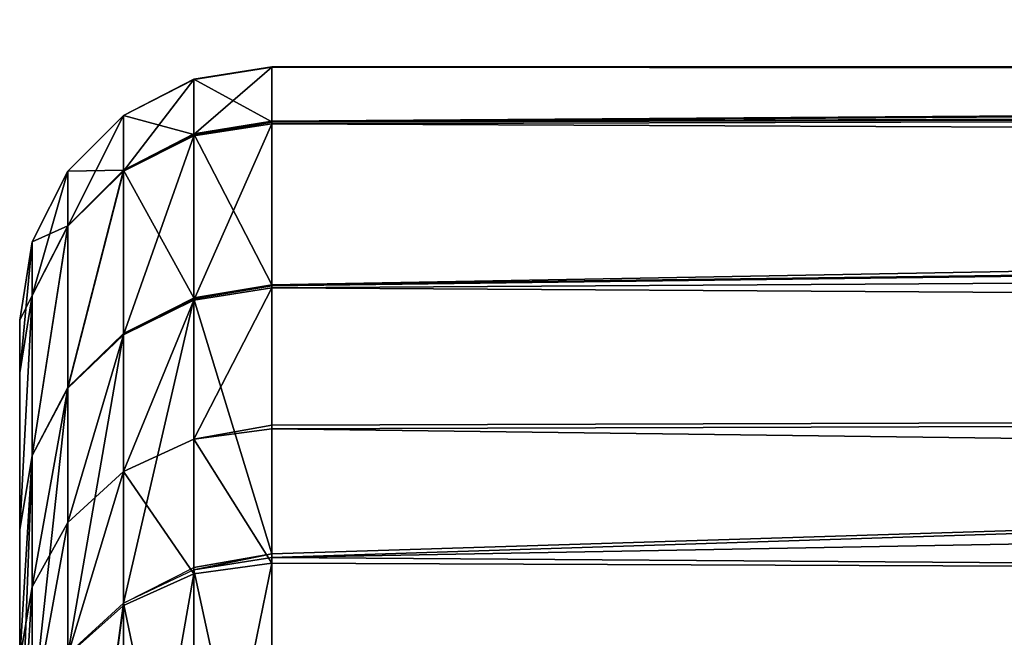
# Model space of a CAD drawing. Extents: x 0 to 21.4, y 0 to 18.7.
# Tile 64 of 256: x 1.85 to 2.24, y 14.682 to 14.927. Entities that reach past the tile are written whole.
import ezdxf

# ---------------------------------------------------------------- set-up
doc = ezdxf.new("R2010")
doc.units = 0
doc.header["$LTSCALE"] = 2.54
doc.layers.get('0').update_dxf_attribs({"color": 13, "linetype": 'CONTINUOUS'})

# ---------------------------------------------------------------- blocks, each defined once
blk = doc.blocks.new('GRUPUJ_36')
at = {"color": 0}
for p, q in [((0.47612, 0.1, 2.87455), (0.47612, 6.22095, 2.87455)), ((0.47612, 6.22095, 2.87455), (0.49792, 0.1, 3.15161)), ((0.47612, 0.1, 2.87455), (0.47612, 6.22095, 2.87455)), ((0.47612, 6.22095, 2.87455), (0.49792, 0.1, 3.15161)), ((0.48205, 6.21672, 2.60953), (0.47622, 0.1, 2.87029)), ((0.48205, 6.21672, 2.60953), (0.47622, 0.1, 2.87029)), ((0.48205, 6.21672, 2.60953), (0.49802, 0.1, 2.59324)), ((0.48205, 6.21672, 2.60953), (0.49802, 0.1, 2.59324)), ((0.52598, 6.21301, 2.35179), (0.49873, 0.1, 2.58909)), ((0.52598, 6.21301, 2.35179), (0.49873, 0.1, 2.58909)), ((0.52598, 6.21301, 2.35179), (0.56373, 0.1, 2.31833)), ((0.52598, 6.21301, 2.35179), (0.56373, 0.1, 2.31833)), ((0.60154, 6.20871, 2.1428), (0.61803, 0.1, 2.18714)), ((0.60154, 6.20871, 2.1428), (0.61803, 0.1, 2.18714)), ((0.69761, 6.20397, 1.94551), (0.61954, 0.1, 2.18394)), ((0.69761, 6.20397, 1.94551), (0.61954, 0.1, 2.18394)), ((0.69761, 6.20397, 1.94551), (0.6727, 0.1, 2.05562)), ((0.69761, 6.20397, 1.94551), (0.6727, 0.1, 2.05562)), ((0.45743, 5.97551, 3.11444), (0.4976, 0.1, 3.15544)), ((0.45743, 5.97551, 3.11444), (0.56243, 0.1, 3.42549)), ((0.45743, 5.97551, 3.11444), (0.4976, 0.1, 3.15544)), ((0.45743, 5.97551, 3.11444), (0.56243, 0.1, 3.42549)), ((0.4905, 5.72327, 3.35555), (0.56293, 0.1, 3.42947)), ((0.4905, 5.72327, 3.35555), (0.66913, 0.1, 3.68586)), ((0.4905, 5.72327, 3.35555), (0.66913, 0.1, 3.68586)), ((0.4905, 5.72327, 3.35555), (0.56293, 0.1, 3.42947)), ((0.57451, 5.47043, 3.59194), (0.67048, 0.1, 3.68993)), ((0.57451, 5.47043, 3.59194), (0.67048, 0.1, 3.68993)), ((0.49792, 0.1, 3.15161), (0.47612, 0.1, 2.87455)), ((0.47622, 0.1, 2.87029), (0.47612, 0.1, 2.87455)), ((0.49792, 0.1, 3.15161), (0.47612, 0.1, 2.87455)), ((0.47612, 0.1, 2.87455), (0.48103, 0.0691, 2.87455)), ((0.47622, 0.1, 2.87029), (0.47612, 0.1, 2.87455)), ((0.47612, 0.1, 2.87455), (0.48103, 0.0691, 2.87455)), ((0.49802, 0.1, 2.59324), (0.47622, 0.1, 2.87029)), ((0.49802, 0.1, 2.59324), (0.47622, 0.1, 2.87029)), ((0.47622, 0.1, 2.87029), (0.4811, 0.0691, 2.87161)), ((0.47622, 0.1, 2.87029), (0.4811, 0.0691, 2.87161)), ((0.56243, 0.1, 3.42549), (0.4976, 0.1, 3.15544)), ((0.49792, 0.1, 3.15161), (0.4976, 0.1, 3.15544)), ((0.56243, 0.1, 3.42549), (0.4976, 0.1, 3.15544)), ((0.4976, 0.1, 3.15544), (0.50266, 0.0691, 3.15488)), ((0.49792, 0.1, 3.15161), (0.4976, 0.1, 3.15544)), ((0.4976, 0.1, 3.15544), (0.50266, 0.0691, 3.15488)), ((0.50288, 0.0691, 3.15224), (0.49792, 0.1, 3.15161)), ((0.50288, 0.0691, 3.15224), (0.49792, 0.1, 3.15161)), ((0.49873, 0.1, 2.58909), (0.49802, 0.1, 2.59324)), ((0.50295, 0.0691, 2.59392), (0.49802, 0.1, 2.59324)), ((0.49873, 0.1, 2.58909), (0.49802, 0.1, 2.59324)), ((0.50295, 0.0691, 2.59392), (0.49802, 0.1, 2.59324)), ((0.56373, 0.1, 2.31833), (0.49873, 0.1, 2.58909)), ((0.56373, 0.1, 2.31833), (0.49873, 0.1, 2.58909)), ((0.49873, 0.1, 2.58909), (0.50344, 0.0691, 2.59106)), ((0.49873, 0.1, 2.58909), (0.50344, 0.0691, 2.59106)), ((0.56243, 0.1, 3.42549), (0.56293, 0.1, 3.42947)), ((0.56765, 0.0691, 3.42561), (0.56243, 0.1, 3.42549)), ((0.56243, 0.1, 3.42549), (0.56293, 0.1, 3.42947)), ((0.56765, 0.0691, 3.42561), (0.56243, 0.1, 3.42549)), ((0.66913, 0.1, 3.68586), (0.56293, 0.1, 3.42947)), ((0.66913, 0.1, 3.68586), (0.56293, 0.1, 3.42947)), ((0.56293, 0.1, 3.42947), (0.568, 0.0691, 3.42836)), ((0.56293, 0.1, 3.42947), (0.568, 0.0691, 3.42836)), ((0.61803, 0.1, 2.18714), (0.56373, 0.1, 2.31833)), ((0.61803, 0.1, 2.18714), (0.56373, 0.1, 2.31833)), ((0.56373, 0.1, 2.31833), (0.56855, 0.0691, 2.31985)), ((0.56373, 0.1, 2.31833), (0.56855, 0.0691, 2.31985)), ((0.61954, 0.1, 2.18394), (0.61803, 0.1, 2.18714)), ((0.62367, 0.0691, 2.18702), (0.61803, 0.1, 2.18714)), ((0.6727, 0.1, 2.05562), (0.61954, 0.1, 2.18394)), ((0.61954, 0.1, 2.18394), (0.62367, 0.0691, 2.18702)), ((0.6727, 0.1, 2.05562), (0.61954, 0.1, 2.18394)), ((0.67048, 0.1, 3.68993), (0.66913, 0.1, 3.68586)), ((0.67449, 0.0691, 3.68545), (0.66913, 0.1, 3.68586)), ((0.67048, 0.1, 3.68993), (0.66913, 0.1, 3.68586)), ((0.67449, 0.0691, 3.68545), (0.66913, 0.1, 3.68586)), ((0.81791, 0.1, 3.9306), (0.67048, 0.1, 3.68993)), ((0.81791, 0.1, 3.9306), (0.67048, 0.1, 3.68993)), ((0.67048, 0.1, 3.68993), (0.67542, 0.0691, 3.68826)), ((0.67048, 0.1, 3.68993), (0.67542, 0.0691, 3.68826)), ((0.67695, 0.0691, 2.05839), (0.6727, 0.1, 2.05562)), ((0.81998, 0.1, 1.81527), (0.6727, 0.1, 2.05562)), ((0.81998, 0.1, 1.81527), (0.6727, 0.1, 2.05562)), ((0.67695, 0.0691, 2.05839), (0.6727, 0.1, 2.05562)), ((0.48103, 0.0691, 2.87455), (0.50288, 0.0691, 3.15224)), ((0.48103, 0.0691, 2.87455), (0.50288, 0.0691, 3.15224)), ((0.48103, 0.0691, 2.87455), (0.49532, 0.04122, 2.8728)), ((0.48103, 0.0691, 2.87455), (0.4811, 0.0691, 2.87161)), ((0.4811, 0.0691, 2.87161), (0.50295, 0.0691, 2.59392)), ((0.4811, 0.0691, 2.87161), (0.49532, 0.04122, 2.8728)), ((0.4811, 0.0691, 2.87161), (0.50295, 0.0691, 2.59392)), ((0.50266, 0.0691, 3.15488), (0.56765, 0.0691, 3.42561)), ((0.50266, 0.0691, 3.15488), (0.51706, 0.04122, 3.15127)), ((0.50266, 0.0691, 3.15488), (0.56765, 0.0691, 3.42561)), ((0.50266, 0.0691, 3.15488), (0.50288, 0.0691, 3.15224)), ((0.51706, 0.04122, 3.15127), (0.50288, 0.0691, 3.15224)), ((0.51739, 0.04122, 2.59437), (0.50295, 0.0691, 2.59392)), ((0.50295, 0.0691, 2.59392), (0.50344, 0.0691, 2.59106)), ((0.50344, 0.0691, 2.59106), (0.56855, 0.0691, 2.31985)), ((0.50344, 0.0691, 2.59106), (0.51739, 0.04122, 2.59437)), ((0.50344, 0.0691, 2.59106), (0.56855, 0.0691, 2.31985)), ((0.5817, 0.04122, 3.42268), (0.56765, 0.0691, 3.42561)), ((0.568, 0.0691, 3.42836), (0.56765, 0.0691, 3.42561)), ((0.568, 0.0691, 3.42836), (0.67449, 0.0691, 3.68545)), ((0.568, 0.0691, 3.42836), (0.67449, 0.0691, 3.68545)), ((0.568, 0.0691, 3.42836), (0.5817, 0.04122, 3.42268)), ((0.56855, 0.0691, 2.31985), (0.58224, 0.04122, 2.32425)), ((0.56855, 0.0691, 2.31985), (0.62367, 0.0691, 2.18702)), ((0.56855, 0.0691, 2.31985), (0.62367, 0.0691, 2.18702)), ((0.56855, 0.0691, 2.31985), (0.58224, 0.04122, 2.32425)), ((0.62367, 0.0691, 2.18702), (0.67695, 0.0691, 2.05839)), ((0.62367, 0.0691, 2.18702), (0.67695, 0.0691, 2.05839)), ((0.62367, 0.0691, 2.18702), (0.63643, 0.04122, 2.19354)), ((0.62367, 0.0691, 2.18702), (0.63643, 0.04122, 2.19354)), ((0.68863, 0.04122, 3.6823), (0.67449, 0.0691, 3.68545)), ((0.67449, 0.0691, 3.68545), (0.67542, 0.0691, 3.68826)), ((0.67542, 0.0691, 3.68826), (0.8225, 0.0691, 3.92832)), ((0.67542, 0.0691, 3.68826), (0.68863, 0.04122, 3.6823)), ((0.67542, 0.0691, 3.68826), (0.8225, 0.0691, 3.92832)), ((0.68954, 0.04122, 2.06535), (0.67695, 0.0691, 2.05839)), ((0.67695, 0.0691, 2.05839), (0.82392, 0.0691, 1.81855)), ((0.67695, 0.0691, 2.05839), (0.82392, 0.0691, 1.81855)), ((0.68954, 0.04122, 2.06535), (0.67695, 0.0691, 2.05839)), ((0.49532, 0.04122, 2.8728), (0.51739, 0.04122, 2.59437)), ((0.49532, 0.04122, 2.8728), (0.51739, 0.04122, 2.59437)), ((0.49532, 0.04122, 2.8728), (0.51749, 0.0191, 2.87374)), ((0.49532, 0.04122, 2.8728), (0.51706, 0.04122, 3.15127)), ((0.49532, 0.04122, 2.8728), (0.51749, 0.0191, 2.87374)), ((0.49532, 0.04122, 2.8728), (0.51706, 0.04122, 3.15127)), ((0.51706, 0.04122, 3.15127), (0.53905, 0.0191, 3.1488)), ((0.51706, 0.04122, 3.15127), (0.5817, 0.04122, 3.42268)), ((0.51706, 0.04122, 3.15127), (0.53905, 0.0191, 3.1488)), ((0.51706, 0.04122, 3.15127), (0.5817, 0.04122, 3.42268)), ((0.51739, 0.04122, 2.59437), (0.58224, 0.04122, 2.32425)), ((0.53921, 0.0191, 2.5987), (0.51739, 0.04122, 2.59437)), ((0.51739, 0.04122, 2.59437), (0.58224, 0.04122, 2.32425)), ((0.53921, 0.0191, 2.5987), (0.51739, 0.04122, 2.59437)), ((0.5817, 0.04122, 3.42268), (0.6032, 0.0191, 3.41699)), ((0.5817, 0.04122, 3.42268), (0.68863, 0.04122, 3.6823)), ((0.5817, 0.04122, 3.42268), (0.6032, 0.0191, 3.41699)), ((0.5817, 0.04122, 3.42268), (0.68863, 0.04122, 3.6823)), ((0.58224, 0.04122, 2.32425), (0.60345, 0.0191, 2.3311)), ((0.58224, 0.04122, 2.32425), (0.63643, 0.04122, 2.19354)), ((0.58224, 0.04122, 2.32425), (0.63643, 0.04122, 2.19354)), ((0.58224, 0.04122, 2.32425), (0.60345, 0.0191, 2.3311)), ((0.63643, 0.04122, 2.19354), (0.68954, 0.04122, 2.06535)), ((0.63643, 0.04122, 2.19354), (0.68954, 0.04122, 2.06535)), ((0.63643, 0.04122, 2.19354), (0.65659, 0.0191, 2.20287)), ((0.63643, 0.04122, 2.19354), (0.65659, 0.0191, 2.20287)), ((0.68863, 0.04122, 3.6823), (0.83458, 0.04122, 3.9205)), ((0.68863, 0.04122, 3.6823), (0.83458, 0.04122, 3.9205)), ((0.7088, 0.0191, 3.67262), (0.68863, 0.04122, 3.6823)), ((0.7088, 0.0191, 3.67262), (0.68863, 0.04122, 3.6823)), ((0.70922, 0.0191, 2.07581), (0.68954, 0.04122, 2.06535)), ((0.68954, 0.04122, 2.06535), (0.83542, 0.04122, 1.82728)), ((0.70922, 0.0191, 2.07581), (0.68954, 0.04122, 2.06535)), ((0.68954, 0.04122, 2.06535), (0.83542, 0.04122, 1.82728)), ((0.51749, 0.0191, 2.87374), (0.53921, 0.0191, 2.5987)), ((0.51749, 0.0191, 2.87374), (0.53921, 0.0191, 2.5987)), ((0.51749, 0.0191, 2.87374), (0.54544, 0.00489, 2.87435)), ((0.51749, 0.0191, 2.87374), (0.53905, 0.0191, 3.1488)), ((0.51749, 0.0191, 2.87374), (0.53905, 0.0191, 3.1488)), ((0.51749, 0.0191, 2.87374), (0.54544, 0.00489, 2.87435)), ((0.53905, 0.0191, 3.1488), (0.56672, 0.00489, 3.14506)), ((0.53905, 0.0191, 3.1488), (0.6032, 0.0191, 3.41699)), ((0.53905, 0.0191, 3.1488), (0.56672, 0.00489, 3.14506)), ((0.53905, 0.0191, 3.1488), (0.6032, 0.0191, 3.41699)), ((0.53921, 0.0191, 2.5987), (0.60345, 0.0191, 2.3311)), ((0.53921, 0.0191, 2.5987), (0.60345, 0.0191, 2.3311)), ((0.56676, 0.00489, 2.60363), (0.53921, 0.0191, 2.5987)), ((0.56676, 0.00489, 2.60363), (0.53921, 0.0191, 2.5987)), ((0.6032, 0.0191, 3.41699), (0.63005, 0.00489, 3.4091)), ((0.6032, 0.0191, 3.41699), (0.7088, 0.0191, 3.67262)), ((0.6032, 0.0191, 3.41699), (0.7088, 0.0191, 3.67262)), ((0.6032, 0.0191, 3.41699), (0.63005, 0.00489, 3.4091)), ((0.60345, 0.0191, 2.3311), (0.63011, 0.00489, 2.33974)), ((0.60345, 0.0191, 2.3311), (0.65659, 0.0191, 2.20287)), ((0.60345, 0.0191, 2.3311), (0.63011, 0.00489, 2.33974)), ((0.60345, 0.0191, 2.3311), (0.65659, 0.0191, 2.20287)), ((0.65659, 0.0191, 2.20287), (0.70922, 0.0191, 2.07581)), ((0.65659, 0.0191, 2.20287), (0.68216, 0.00489, 2.2141)), ((0.65659, 0.0191, 2.20287), (0.70922, 0.0191, 2.07581)), ((0.65659, 0.0191, 2.20287), (0.68216, 0.00489, 2.2141)), ((0.54544, 0.00489, 2.87435), (0.56676, 0.00489, 2.60363)), ((0.54544, 0.00489, 2.87435), (0.57643, 0, 2.87455)), ((0.54544, 0.00489, 2.87435), (0.56676, 0.00489, 2.60363)), ((0.54544, 0.00489, 2.87435), (0.56672, 0.00489, 3.14506)), ((0.54544, 0.00489, 2.87435), (0.57643, 0, 2.87455)), ((0.54544, 0.00489, 2.87435), (0.56672, 0.00489, 3.14506)), ((0.56672, 0.00489, 3.14506), (0.59735, 0, 3.14043)), ((0.56672, 0.00489, 3.14506), (0.63005, 0.00489, 3.4091)), ((0.56672, 0.00489, 3.14506), (0.63005, 0.00489, 3.4091)), ((0.56672, 0.00489, 3.14506), (0.59735, 0, 3.14043)), ((0.56676, 0.00489, 2.60363), (0.63011, 0.00489, 2.33974)), ((0.59735, 0, 2.60867), (0.56676, 0.00489, 2.60363)), ((0.56676, 0.00489, 2.60363), (0.63011, 0.00489, 2.33974)), ((0.59735, 0, 2.60867), (0.56676, 0.00489, 2.60363)), ((0.63005, 0.00489, 3.4091), (0.65962, 0, 3.39978)), ((0.63005, 0.00489, 3.4091), (0.73398, 0.00489, 3.66018)), ((0.63005, 0.00489, 3.4091), (0.65962, 0, 3.39978)), ((0.63005, 0.00489, 3.4091), (0.73398, 0.00489, 3.66018)), ((0.63011, 0.00489, 2.33974), (0.68216, 0.00489, 2.2141)), ((0.63011, 0.00489, 2.33974), (0.65962, 0, 2.34932)), ((0.63011, 0.00489, 2.33974), (0.65962, 0, 2.34932)), ((0.63011, 0.00489, 2.33974), (0.68216, 0.00489, 2.2141)), ((0.68216, 0.00489, 2.2141), (0.73408, 0.00489, 2.08876)), ((0.68216, 0.00489, 2.2141), (0.73408, 0.00489, 2.08876)), ((0.68216, 0.00489, 2.2141), (0.71065, 0, 2.22611)), ((0.68216, 0.00489, 2.2141), (0.71065, 0, 2.22611)), ((0.57643, 0, 2.87455), (0.59735, 0, 3.14043)), ((0.57643, 0, 2.87455), (0.59735, 0, 2.60867)), ((0.57643, 0, 2.87455), (0.59735, 0, 2.60867)), ((0.57643, 0, 2.87455), (0.59735, 0, 3.14043)), ((0.59735, 0, 3.14043), (0.65962, 0, 3.39978)), ((0.59735, 0, 2.60867), (0.65962, 0, 2.34932)), ((0.59735, 0, 2.60867), (0.65962, 0, 2.34932)), ((0.59735, 0, 3.14043), (0.65962, 0, 3.39978)), ((0.65962, 0, 3.39978), (0.76169, 0, 3.6462)), ((0.65962, 0, 2.34932), (0.71065, 0, 2.22611)), ((0.65962, 0, 2.34932), (0.71065, 0, 2.22611)), ((0.65962, 0, 3.39978), (0.76169, 0, 3.6462))]:
    blk.add_line(p, q, dxfattribs=at)
mesh = blk.add_polyface(dxfattribs=at)
corners = [(0.45743, 5.97551, 3.11444), (0.49792, 0.1, 3.15161), (0.4976, 0.1, 3.15544), (0.47612, 6.22095, 2.87455)]
mesh.append_faces([[corners[k] for k in face] for face in [(0, 1, 2), (1, 0, 3)]], dxfattribs={"vtx0": -1, "color": 0})
mesh = blk.add_polyface(dxfattribs=at)
corners = [(0.47612, 6.22095, 2.87455), (0.47612, 0.1, 2.87455), (0.49792, 0.1, 3.15161)]
mesh.append_faces([[corners[k] for k in face] for face in [(0, 1, 2)]], dxfattribs={"color": 0})
mesh = blk.add_polyface(dxfattribs=at)
corners = [(0.47612, 6.22095, 2.87455), (0.47622, 0.1, 2.87029), (0.47612, 0.1, 2.87455), (0.48205, 6.21672, 2.60953)]
mesh.append_faces([[corners[k] for k in face] for face in [(0, 1, 2), (1, 0, 3)]], dxfattribs={"vtx0": -1, "color": 0})
mesh = blk.add_polyface(dxfattribs=at)
corners = [(0.48205, 6.21672, 2.60953), (0.49802, 0.1, 2.59324), (0.47622, 0.1, 2.87029)]
mesh.append_faces([[corners[k] for k in face] for face in [(0, 1, 2)]], dxfattribs={"color": 0})
mesh = blk.add_polyface(dxfattribs=at)
corners = [(0.48205, 6.21672, 2.60953), (0.49873, 0.1, 2.58909), (0.49802, 0.1, 2.59324), (0.52598, 6.21301, 2.35179)]
mesh.append_faces([[corners[k] for k in face] for face in [(0, 1, 2), (1, 0, 3)]], dxfattribs={"vtx0": -1, "color": 0})
mesh = blk.add_polyface(dxfattribs=at)
corners = [(0.52598, 6.21301, 2.35179), (0.56373, 0.1, 2.31833), (0.49873, 0.1, 2.58909)]
mesh.append_faces([[corners[k] for k in face] for face in [(0, 1, 2)]], dxfattribs={"color": 0})
mesh = blk.add_polyface(dxfattribs=at)
corners = [(0.56373, 0.1, 2.31833), (0.60154, 6.20871, 2.1428), (0.61803, 0.1, 2.18714), (0.52598, 6.21301, 2.35179)]
mesh.append_faces([[corners[k] for k in face] for face in [(0, 1, 2), (1, 0, 3)]], dxfattribs={"vtx0": -1, "color": 0})
mesh = blk.add_polyface(dxfattribs=at)
corners = [(0.60154, 6.20871, 2.1428), (0.61954, 0.1, 2.18394), (0.61803, 0.1, 2.18714), (0.69761, 6.20397, 1.94551)]
mesh.append_faces([[corners[k] for k in face] for face in [(0, 1, 2), (1, 0, 3)]], dxfattribs={"vtx0": -1, "color": 0})
mesh = blk.add_polyface(dxfattribs=at)
corners = [(0.69761, 6.20397, 1.94551), (0.6727, 0.1, 2.05562), (0.61954, 0.1, 2.18394)]
mesh.append_faces([[corners[k] for k in face] for face in [(0, 1, 2)]], dxfattribs={"color": 0})
mesh = blk.add_polyface(dxfattribs=at)
corners = [(0.69761, 6.20397, 1.94551), (0.81998, 0.1, 1.81527), (0.6727, 0.1, 2.05562), (0.83037, 6.20081, 1.73186)]
mesh.append_faces([[corners[k] for k in face] for face in [(0, 1, 2), (1, 0, 3)]], dxfattribs={"vtx0": -1, "color": 0})
mesh = blk.add_polyface(dxfattribs=at)
corners = [(0.45743, 5.97551, 3.11444), (0.4976, 0.1, 3.15544), (0.56243, 0.1, 3.42549)]
mesh.append_faces([[corners[k] for k in face] for face in [(0, 1, 2)]], dxfattribs={"color": 0})
mesh = blk.add_polyface(dxfattribs=at)
corners = [(0.4905, 5.72327, 3.35555), (0.56243, 0.1, 3.42549), (0.56293, 0.1, 3.42947), (0.45743, 5.97551, 3.11444)]
mesh.append_faces([[corners[k] for k in face] for face in [(0, 1, 2), (1, 0, 3)]], dxfattribs={"vtx0": -1, "color": 0})
mesh = blk.add_polyface(dxfattribs=at)
corners = [(0.4905, 5.72327, 3.35555), (0.56293, 0.1, 3.42947), (0.66913, 0.1, 3.68586)]
mesh.append_faces([[corners[k] for k in face] for face in [(0, 1, 2)]], dxfattribs={"color": 0})
mesh = blk.add_polyface(dxfattribs=at)
corners = [(0.67048, 0.1, 3.68993), (0.4905, 5.72327, 3.35555), (0.66913, 0.1, 3.68586), (0.57451, 5.47043, 3.59194)]
mesh.append_faces([[corners[k] for k in face] for face in [(0, 1, 2), (1, 0, 3)]], dxfattribs={"vtx0": -1, "color": 0})
mesh = blk.add_polyface(dxfattribs=at)
corners = [(0.70741, 5.22321, 3.81778), (0.67048, 0.1, 3.68993), (0.81791, 0.1, 3.9306), (0.57451, 5.47043, 3.59194)]
mesh.append_faces([[corners[k] for k in face] for face in [(0, 1, 2), (1, 0, 3)]], dxfattribs={"vtx0": -1, "color": 0})
mesh = blk.add_polyface(dxfattribs=at)
corners = [(0.49792, 0.1, 3.15161), (0.48103, 0.0691, 2.87455), (0.50288, 0.0691, 3.15224), (0.47612, 0.1, 2.87455)]
mesh.append_faces([[corners[k] for k in face] for face in [(0, 1, 2), (1, 0, 3)]], dxfattribs={"vtx0": -1, "color": 0})
mesh = blk.add_polyface(dxfattribs=at)
corners = [(0.47612, 0.1, 2.87455), (0.4811, 0.0691, 2.87161), (0.48103, 0.0691, 2.87455), (0.47622, 0.1, 2.87029)]
mesh.append_faces([[corners[k] for k in face] for face in [(0, 1, 2), (1, 0, 3)]], dxfattribs={"vtx0": -1, "color": 0})
mesh = blk.add_polyface(dxfattribs=at)
corners = [(0.47622, 0.1, 2.87029), (0.50295, 0.0691, 2.59392), (0.4811, 0.0691, 2.87161), (0.49802, 0.1, 2.59324)]
mesh.append_faces([[corners[k] for k in face] for face in [(0, 1, 2), (1, 0, 3)]], dxfattribs={"vtx0": -1, "color": 0})
mesh = blk.add_polyface(dxfattribs=at)
corners = [(0.56243, 0.1, 3.42549), (0.50266, 0.0691, 3.15488), (0.56765, 0.0691, 3.42561), (0.4976, 0.1, 3.15544)]
mesh.append_faces([[corners[k] for k in face] for face in [(0, 1, 2), (1, 0, 3)]], dxfattribs={"vtx0": -1, "color": 0})
mesh = blk.add_polyface(dxfattribs=at)
corners = [(0.4976, 0.1, 3.15544), (0.50288, 0.0691, 3.15224), (0.50266, 0.0691, 3.15488), (0.49792, 0.1, 3.15161)]
mesh.append_faces([[corners[k] for k in face] for face in [(0, 1, 2), (1, 0, 3)]], dxfattribs={"vtx0": -1, "color": 0})
mesh = blk.add_polyface(dxfattribs=at)
corners = [(0.49802, 0.1, 2.59324), (0.50344, 0.0691, 2.59106), (0.50295, 0.0691, 2.59392), (0.49873, 0.1, 2.58909)]
mesh.append_faces([[corners[k] for k in face] for face in [(0, 1, 2), (1, 0, 3)]], dxfattribs={"vtx0": -1, "color": 0})
mesh = blk.add_polyface(dxfattribs=at)
corners = [(0.49873, 0.1, 2.58909), (0.56855, 0.0691, 2.31985), (0.50344, 0.0691, 2.59106), (0.56373, 0.1, 2.31833)]
mesh.append_faces([[corners[k] for k in face] for face in [(0, 1, 2), (1, 0, 3)]], dxfattribs={"vtx0": -1, "color": 0})
mesh = blk.add_polyface(dxfattribs=at)
corners = [(0.56293, 0.1, 3.42947), (0.56765, 0.0691, 3.42561), (0.568, 0.0691, 3.42836), (0.56243, 0.1, 3.42549)]
mesh.append_faces([[corners[k] for k in face] for face in [(0, 1, 2), (1, 0, 3)]], dxfattribs={"vtx0": -1, "color": 0})
mesh = blk.add_polyface(dxfattribs=at)
corners = [(0.66913, 0.1, 3.68586), (0.568, 0.0691, 3.42836), (0.67449, 0.0691, 3.68545), (0.56293, 0.1, 3.42947)]
mesh.append_faces([[corners[k] for k in face] for face in [(0, 1, 2), (1, 0, 3)]], dxfattribs={"vtx0": -1, "color": 0})
mesh = blk.add_polyface(dxfattribs=at)
corners = [(0.56373, 0.1, 2.31833), (0.62367, 0.0691, 2.18702), (0.56855, 0.0691, 2.31985), (0.61803, 0.1, 2.18714)]
mesh.append_faces([[corners[k] for k in face] for face in [(0, 1, 2), (1, 0, 3)]], dxfattribs={"vtx0": -1, "color": 0})
mesh = blk.add_polyface(dxfattribs=at)
corners = [(0.62367, 0.0691, 2.18702), (0.6727, 0.1, 2.05562), (0.67695, 0.0691, 2.05839), (0.61954, 0.1, 2.18394)]
mesh.append_faces([[corners[k] for k in face] for face in [(0, 1, 2), (1, 0, 3)]], dxfattribs={"vtx0": -1, "color": 0})
mesh = blk.add_polyface(dxfattribs=at)
corners = [(0.67542, 0.0691, 3.68826), (0.66913, 0.1, 3.68586), (0.67449, 0.0691, 3.68545), (0.67048, 0.1, 3.68993)]
mesh.append_faces([[corners[k] for k in face] for face in [(0, 1, 2), (1, 0, 3)]], dxfattribs={"vtx0": -1, "color": 0})
mesh = blk.add_polyface(dxfattribs=at)
corners = [(0.81791, 0.1, 3.9306), (0.67542, 0.0691, 3.68826), (0.8225, 0.0691, 3.92832), (0.67048, 0.1, 3.68993)]
mesh.append_faces([[corners[k] for k in face] for face in [(0, 1, 2), (1, 0, 3)]], dxfattribs={"vtx0": -1, "color": 0})
mesh = blk.add_polyface(dxfattribs=at)
corners = [(0.6727, 0.1, 2.05562), (0.82392, 0.0691, 1.81855), (0.67695, 0.0691, 2.05839), (0.81998, 0.1, 1.81527)]
mesh.append_faces([[corners[k] for k in face] for face in [(0, 1, 2), (1, 0, 3)]], dxfattribs={"vtx0": -1, "color": 0})
mesh = blk.add_polyface(dxfattribs=at)
corners = [(0.50288, 0.0691, 3.15224), (0.49532, 0.04122, 2.8728), (0.51706, 0.04122, 3.15127), (0.48103, 0.0691, 2.87455)]
mesh.append_faces([[corners[k] for k in face] for face in [(0, 1, 2), (1, 0, 3)]], dxfattribs={"vtx0": -1, "color": 0})
mesh = blk.add_polyface(dxfattribs=at)
corners = [(0.4811, 0.0691, 2.87161), (0.51739, 0.04122, 2.59437), (0.49532, 0.04122, 2.8728), (0.50295, 0.0691, 2.59392)]
mesh.append_faces([[corners[k] for k in face] for face in [(0, 1, 2), (1, 0, 3)]], dxfattribs={"vtx0": -1, "color": 0})
mesh = blk.add_polyface(dxfattribs=at)
corners = [(0.56765, 0.0691, 3.42561), (0.51706, 0.04122, 3.15127), (0.5817, 0.04122, 3.42268), (0.50266, 0.0691, 3.15488)]
mesh.append_faces([[corners[k] for k in face] for face in [(0, 1, 2), (1, 0, 3)]], dxfattribs={"vtx0": -1, "color": 0})
mesh = blk.add_polyface(dxfattribs=at)
corners = [(0.50344, 0.0691, 2.59106), (0.58224, 0.04122, 2.32425), (0.51739, 0.04122, 2.59437), (0.56855, 0.0691, 2.31985)]
mesh.append_faces([[corners[k] for k in face] for face in [(0, 1, 2), (1, 0, 3)]], dxfattribs={"vtx0": -1, "color": 0})
mesh = blk.add_polyface(dxfattribs=at)
corners = [(0.68863, 0.04122, 3.6823), (0.568, 0.0691, 3.42836), (0.5817, 0.04122, 3.42268), (0.67449, 0.0691, 3.68545)]
mesh.append_faces([[corners[k] for k in face] for face in [(0, 1, 2), (1, 0, 3)]], dxfattribs={"vtx0": -1, "color": 0})
mesh = blk.add_polyface(dxfattribs=at)
corners = [(0.56855, 0.0691, 2.31985), (0.63643, 0.04122, 2.19354), (0.58224, 0.04122, 2.32425), (0.62367, 0.0691, 2.18702)]
mesh.append_faces([[corners[k] for k in face] for face in [(0, 1, 2), (1, 0, 3)]], dxfattribs={"vtx0": -1, "color": 0})
mesh = blk.add_polyface(dxfattribs=at)
corners = [(0.63643, 0.04122, 2.19354), (0.67695, 0.0691, 2.05839), (0.68954, 0.04122, 2.06535), (0.62367, 0.0691, 2.18702)]
mesh.append_faces([[corners[k] for k in face] for face in [(0, 1, 2), (1, 0, 3)]], dxfattribs={"vtx0": -1, "color": 0})
mesh = blk.add_polyface(dxfattribs=at)
corners = [(0.8225, 0.0691, 3.92832), (0.68863, 0.04122, 3.6823), (0.83458, 0.04122, 3.9205), (0.67542, 0.0691, 3.68826)]
mesh.append_faces([[corners[k] for k in face] for face in [(0, 1, 2), (1, 0, 3)]], dxfattribs={"vtx0": -1, "color": 0})
mesh = blk.add_polyface(dxfattribs=at)
corners = [(0.67695, 0.0691, 2.05839), (0.83542, 0.04122, 1.82728), (0.68954, 0.04122, 2.06535), (0.82392, 0.0691, 1.81855)]
mesh.append_faces([[corners[k] for k in face] for face in [(0, 1, 2), (1, 0, 3)]], dxfattribs={"vtx0": -1, "color": 0})
mesh = blk.add_polyface(dxfattribs=at)
corners = [(0.53921, 0.0191, 2.5987), (0.49532, 0.04122, 2.8728), (0.51739, 0.04122, 2.59437), (0.51749, 0.0191, 2.87374)]
mesh.append_faces([[corners[k] for k in face] for face in [(0, 1, 2), (1, 0, 3)]], dxfattribs={"vtx0": -1, "color": 0})
mesh = blk.add_polyface(dxfattribs=at)
corners = [(0.51749, 0.0191, 2.87374), (0.51706, 0.04122, 3.15127), (0.49532, 0.04122, 2.8728), (0.53905, 0.0191, 3.1488)]
mesh.append_faces([[corners[k] for k in face] for face in [(0, 1, 2), (1, 0, 3)]], dxfattribs={"vtx0": -1, "color": 0})
mesh = blk.add_polyface(dxfattribs=at)
corners = [(0.6032, 0.0191, 3.41699), (0.51706, 0.04122, 3.15127), (0.53905, 0.0191, 3.1488), (0.5817, 0.04122, 3.42268)]
mesh.append_faces([[corners[k] for k in face] for face in [(0, 1, 2), (1, 0, 3)]], dxfattribs={"vtx0": -1, "color": 0})
mesh = blk.add_polyface(dxfattribs=at)
corners = [(0.60345, 0.0191, 2.3311), (0.51739, 0.04122, 2.59437), (0.58224, 0.04122, 2.32425), (0.53921, 0.0191, 2.5987)]
mesh.append_faces([[corners[k] for k in face] for face in [(0, 1, 2), (1, 0, 3)]], dxfattribs={"vtx0": -1, "color": 0})
mesh = blk.add_polyface(dxfattribs=at)
corners = [(0.7088, 0.0191, 3.67262), (0.5817, 0.04122, 3.42268), (0.6032, 0.0191, 3.41699), (0.68863, 0.04122, 3.6823)]
mesh.append_faces([[corners[k] for k in face] for face in [(0, 1, 2), (1, 0, 3)]], dxfattribs={"vtx0": -1, "color": 0})
mesh = blk.add_polyface(dxfattribs=at)
corners = [(0.65659, 0.0191, 2.20287), (0.58224, 0.04122, 2.32425), (0.63643, 0.04122, 2.19354), (0.60345, 0.0191, 2.3311)]
mesh.append_faces([[corners[k] for k in face] for face in [(0, 1, 2), (1, 0, 3)]], dxfattribs={"vtx0": -1, "color": 0})
mesh = blk.add_polyface(dxfattribs=at)
corners = [(0.70922, 0.0191, 2.07581), (0.63643, 0.04122, 2.19354), (0.68954, 0.04122, 2.06535), (0.65659, 0.0191, 2.20287)]
mesh.append_faces([[corners[k] for k in face] for face in [(0, 1, 2), (1, 0, 3)]], dxfattribs={"vtx0": -1, "color": 0})
mesh = blk.add_polyface(dxfattribs=at)
corners = [(0.85297, 0.0191, 3.90789), (0.68863, 0.04122, 3.6823), (0.7088, 0.0191, 3.67262), (0.83458, 0.04122, 3.9205)]
mesh.append_faces([[corners[k] for k in face] for face in [(0, 1, 2), (1, 0, 3)]], dxfattribs={"vtx0": -1, "color": 0})
mesh = blk.add_polyface(dxfattribs=at)
corners = [(0.85336, 0.0191, 1.8406), (0.68954, 0.04122, 2.06535), (0.83542, 0.04122, 1.82728), (0.70922, 0.0191, 2.07581)]
mesh.append_faces([[corners[k] for k in face] for face in [(0, 1, 2), (1, 0, 3)]], dxfattribs={"vtx0": -1, "color": 0})
mesh = blk.add_polyface(dxfattribs=at)
corners = [(0.56676, 0.00489, 2.60363), (0.51749, 0.0191, 2.87374), (0.53921, 0.0191, 2.5987), (0.54544, 0.00489, 2.87435)]
mesh.append_faces([[corners[k] for k in face] for face in [(0, 1, 2), (1, 0, 3)]], dxfattribs={"vtx0": -1, "color": 0})
mesh = blk.add_polyface(dxfattribs=at)
corners = [(0.54544, 0.00489, 2.87435), (0.53905, 0.0191, 3.1488), (0.51749, 0.0191, 2.87374), (0.56672, 0.00489, 3.14506)]
mesh.append_faces([[corners[k] for k in face] for face in [(0, 1, 2), (1, 0, 3)]], dxfattribs={"vtx0": -1, "color": 0})
mesh = blk.add_polyface(dxfattribs=at)
corners = [(0.63005, 0.00489, 3.4091), (0.53905, 0.0191, 3.1488), (0.56672, 0.00489, 3.14506), (0.6032, 0.0191, 3.41699)]
mesh.append_faces([[corners[k] for k in face] for face in [(0, 1, 2), (1, 0, 3)]], dxfattribs={"vtx0": -1, "color": 0})
mesh = blk.add_polyface(dxfattribs=at)
corners = [(0.63011, 0.00489, 2.33974), (0.53921, 0.0191, 2.5987), (0.60345, 0.0191, 2.3311), (0.56676, 0.00489, 2.60363)]
mesh.append_faces([[corners[k] for k in face] for face in [(0, 1, 2), (1, 0, 3)]], dxfattribs={"vtx0": -1, "color": 0})
mesh = blk.add_polyface(dxfattribs=at)
corners = [(0.73398, 0.00489, 3.66018), (0.6032, 0.0191, 3.41699), (0.63005, 0.00489, 3.4091), (0.7088, 0.0191, 3.67262)]
mesh.append_faces([[corners[k] for k in face] for face in [(0, 1, 2), (1, 0, 3)]], dxfattribs={"vtx0": -1, "color": 0})
mesh = blk.add_polyface(dxfattribs=at)
corners = [(0.68216, 0.00489, 2.2141), (0.60345, 0.0191, 2.3311), (0.65659, 0.0191, 2.20287), (0.63011, 0.00489, 2.33974)]
mesh.append_faces([[corners[k] for k in face] for face in [(0, 1, 2), (1, 0, 3)]], dxfattribs={"vtx0": -1, "color": 0})
mesh = blk.add_polyface(dxfattribs=at)
corners = [(0.73408, 0.00489, 2.08876), (0.65659, 0.0191, 2.20287), (0.70922, 0.0191, 2.07581), (0.68216, 0.00489, 2.2141)]
mesh.append_faces([[corners[k] for k in face] for face in [(0, 1, 2), (1, 0, 3)]], dxfattribs={"vtx0": -1, "color": 0})
mesh = blk.add_polyface(dxfattribs=at)
corners = [(0.59735, 0, 2.60867), (0.54544, 0.00489, 2.87435), (0.56676, 0.00489, 2.60363), (0.57643, 0, 2.87455)]
mesh.append_faces([[corners[k] for k in face] for face in [(0, 1, 2), (1, 0, 3)]], dxfattribs={"vtx0": -1, "color": 0})
mesh = blk.add_polyface(dxfattribs=at)
corners = [(0.57643, 0, 2.87455), (0.56672, 0.00489, 3.14506), (0.54544, 0.00489, 2.87435), (0.59735, 0, 3.14043)]
mesh.append_faces([[corners[k] for k in face] for face in [(0, 1, 2), (1, 0, 3)]], dxfattribs={"vtx0": -1, "color": 0})
mesh = blk.add_polyface(dxfattribs=at)
corners = [(0.65962, 0, 3.39978), (0.56672, 0.00489, 3.14506), (0.59735, 0, 3.14043), (0.63005, 0.00489, 3.4091)]
mesh.append_faces([[corners[k] for k in face] for face in [(0, 1, 2), (1, 0, 3)]], dxfattribs={"vtx0": -1, "color": 0})
mesh = blk.add_polyface(dxfattribs=at)
corners = [(0.65962, 0, 2.34932), (0.56676, 0.00489, 2.60363), (0.63011, 0.00489, 2.33974), (0.59735, 0, 2.60867)]
mesh.append_faces([[corners[k] for k in face] for face in [(0, 1, 2), (1, 0, 3)]], dxfattribs={"vtx0": -1, "color": 0})
mesh = blk.add_polyface(dxfattribs=at)
corners = [(0.76169, 0, 3.6462), (0.63005, 0.00489, 3.4091), (0.65962, 0, 3.39978), (0.73398, 0.00489, 3.66018)]
mesh.append_faces([[corners[k] for k in face] for face in [(0, 1, 2), (1, 0, 3)]], dxfattribs={"vtx0": -1, "color": 0})
mesh = blk.add_polyface(dxfattribs=at)
corners = [(0.71065, 0, 2.22611), (0.63011, 0.00489, 2.33974), (0.68216, 0.00489, 2.2141), (0.65962, 0, 2.34932)]
mesh.append_faces([[corners[k] for k in face] for face in [(0, 1, 2), (1, 0, 3)]], dxfattribs={"vtx0": -1, "color": 0})
mesh = blk.add_polyface(dxfattribs=at)
corners = [(0.76168, 0, 2.10292), (0.68216, 0.00489, 2.2141), (0.73408, 0.00489, 2.08876), (0.71065, 0, 2.22611)]
mesh.append_faces([[corners[k] for k in face] for face in [(0, 1, 2), (1, 0, 3)]], dxfattribs={"vtx0": -1, "color": 0})
mesh = blk.add_polyface(dxfattribs=at)
corners = [(2.54191, 0, 1.19578), (2.01023, 0, 1.19579), (2.27612, 0, 1.17486), (2.80114, 0, 1.25802), (1.75089, 0, 1.25805), (3.04755, 0, 1.36008), (1.62768, 0, 1.30908), (1.50448, 0, 1.36012), (3.27501, 0, 1.49947), (1.27707, 0, 1.49948), (3.47791, 0, 1.67276), (1.07426, 0, 1.6727), (0.90104, 0, 1.87551), (3.65118, 0, 1.87564), (0.76168, 0, 2.10292), (3.79057, 0, 2.10309), (0.71065, 0, 2.22611), (3.89264, 0, 2.34951), (0.65962, 0, 2.34932), (0.59735, 0, 2.60867), (3.95489, 0, 2.60881), (0.57643, 0, 2.87455), (3.97581, 0, 2.87461), (0.59735, 0, 3.14043), (3.95488, 0, 3.14044), (0.65962, 0, 3.39978), (3.89262, 0, 3.39979), (0.76169, 0, 3.6462), (3.79056, 0, 3.6462), (3.6512, 0, 3.87361), (0.90105, 0, 3.87361), (3.47798, 0, 4.07642), (1.07426, 0, 4.07641), (1.27705, 0, 4.24962), (3.27517, 0, 4.24963), (1.50445, 0, 4.38897), (3.04776, 0, 4.38899), (1.75088, 0, 4.49105), (2.80135, 0, 4.49105), (2.01026, 0, 4.55332), (2.54201, 0, 4.55332), (2.27615, 0, 4.57424)]
mesh.append_faces([[corners[k] for k in face] for face in [(0, 1, 2), (39, 40, 41)]], dxfattribs={"vtx0": -1, "color": 0})
mesh.append_faces([[corners[k] for k in face] for face in [(1, 3, 4), (4, 5, 6), (6, 5, 7), (7, 8, 9), (9, 10, 11), (11, 10, 12), (12, 13, 14), (14, 15, 16), (16, 17, 18), (18, 17, 19), (19, 20, 21), (21, 22, 23), (23, 24, 25), (25, 26, 27), (27, 29, 30), (30, 31, 32), (32, 31, 33), (33, 34, 35), (35, 36, 37), (37, 38, 39)]], dxfattribs={"vtx0": -1, "vtx1": -1, "color": 0})
mesh.append_faces([[corners[k] for k in face] for face in [(1, 0, 3), (4, 3, 5), (7, 5, 8), (9, 8, 10), (12, 10, 13), (14, 13, 15), (16, 15, 17), (19, 17, 20), (21, 20, 22), (23, 22, 24), (25, 24, 26), (27, 26, 28), (27, 28, 29), (30, 29, 31), (33, 31, 34), (35, 34, 36), (37, 36, 38), (39, 38, 40)]], dxfattribs={"vtx0": -1, "vtx2": -1, "color": 0})
blk = doc.blocks.new('GRUPUJ_37')
at = {"color": 0}
blk.add_blockref('GRUPUJ_36', (0, 0, -0.61175), dxfattribs=at)
blk = doc.blocks.new('KOMPONENT_7')
at = {"color": 253, "rotation": 270.0000000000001}
blk.add_blockref('GRUPUJ_37', (1.85, 15.38405, 1.11856), dxfattribs=at)

msp = doc.modelspace()

# ---------------------------------------------------------------- block references
at = {"color": 0}
msp.add_blockref('KOMPONENT_7', (0, 0), dxfattribs=at)

doc.saveas('drawing.dxf')
